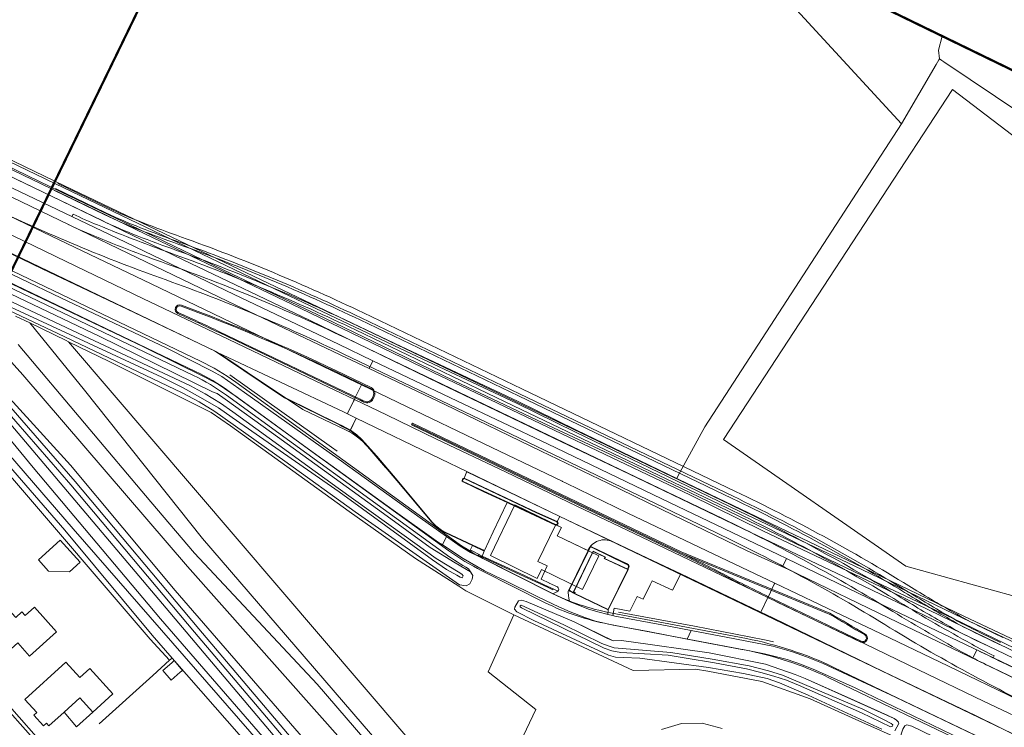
# Model space of a CAD drawing. Header units: metres. Extents: x 1805.4 to 1831.8, y 4163.9 to 4182.5.
# Tile 14 of 26: x 1819.2 to 1821.4, y 4172 to 4173.5. Entities that reach past the tile are written whole.
import ezdxf

# ---------------------------------------------------------------- set-up
doc = ezdxf.new("R2010")
doc.units = ezdxf.units.M
for name, color, linetype, lineweight in [('B-WE-VH-KANTVERHARDING_FIETSPAD-G', 7, 'Continuous', 5), ('B-XX-GR-BEPLANTING_CULTUUR_BOSPLANTSOEN-GV', 253, 'Continuous', 0), ('B-XX-GR-BOUWLAND-GV', 253, 'Continuous', 0), ('B-XX-GR-GRAS-GV', 253, 'Continuous', 0), ('B-XX-GR-HAAG-G', 253, 'GR-HAAG1', 0), ('B-XX-IE-TERREINAFSCHEIDING_KUNSTMATIG_HEKWERK-G', 253, 'IE-TERREINAFSCHEIDING-KUNSTMATIG', 0), ('B-XX-IE-TERREINAFSCHEIDING_KUNSTMATIG_MUUR-GV', 253, 'Continuous', 0), ('B-XX-OG-BEBOUWING-GV', 253, 'Continuous', 0), ('B-XX-OG-BEBOUWING_LUIFEL-GV', 253, 'Continuous', 0), ('B-XX-OG-BEBOUWING_OVERBOUWING-GV', 253, 'Continuous', 0), ('B-XX-OG-BEBOUWING_SCHUUR-GV', 253, 'Continuous', 0), ('B-XX-OG-TERREIN_CULTUURSCHEIDING-GV', 253, 'Continuous', 0), ('B-XX-OG-TERREIN_ERF-GV', 253, 'Continuous', 0), ('B-XX-OG-WATER-GV', 253, 'Continuous', 0), ('B-XX-OG-WATER_SLOOT-GV', 253, 'Continuous', 0), ('B-XX-VH-VERHARDING_ASFALT-GV', 253, 'Continuous', 0), ('B-XX-VH-VERHARDING_BEDRIJFSVLOERPLAAT-GV', 253, 'Continuous', 0), ('B-XX-VH-VERHARDING_BETONSTRAATSTEEN-GV', 253, 'Continuous', 0), ('B-XX-VH-VERHARDING_TEGEL-GV', 253, 'Continuous', 0), ('N-WE-GW-BERM-G', 7, 'Continuous', 5), ('N-WE-GW-WATERGANG_BODEM-G', 7, 'Continuous', 5), ('N-WE-GW-WATERGANG_INSTEEK_RECHTS-G', 7, 'Continuous', 5), ('N-WE-VH-KANTOPSLUITING_ACHTERKANTBAND-G', 7, 'Continuous', 5), ('N-WE-VH-KANTVERHARDING_FIETSPAD-G', 7, 'Continuous', 5), ('N-WE-VH-KANTVERHARDING_GOW-G', 7, 'Continuous', 5), ('X-XX-AL-TEKENBLAD-S', 7, 'Continuous', 25)]:
    doc.layers.add(name, color=color, linetype=linetype, lineweight=lineweight)
doc.linetypes.add('GR-HAAG1', pattern='A,6,[176,NLCS.SHX,S=0.125,R=0,X=0,Y=0],-2', length=8)
doc.linetypes.add('IE-TERREINAFSCHEIDING-KUNSTMATIG', pattern='A,4,[82,NLCS.SHX,S=0.75,R=90,X=0,Y=0],4,-2', length=10)

msp = doc.modelspace()

# ---------------------------------------------------------------- linework, layer by layer
at = {"layer": 'B-WE-VH-KANTVERHARDING_FIETSPAD-G', "flags": 128}
msp.add_lwpolyline([(1821.3575, 4172.099, -0.004497), (1821.2932, 4172.1305), (1821.2846, 4172.1125, 0.000847), (1821.2967, 4172.1064), (1821.3621, 4172.075), (1821.5039, 4172.0072), (1821.5802, 4171.9707), (1821.6051, 4171.9588), (1821.7036, 4171.9117), (1821.7716, 4171.879), (1821.78, 4171.8964)], format="xyb", close=True, dxfattribs=at)
at = {"layer": 'B-XX-GR-BEPLANTING_CULTUUR_BOSPLANTSOEN-GV', "flags": 128}
for points in [[(1821.3914, 4173.2992), (1821.2214, 4173.4133), (1821.2173, 4173.416), (1821.212, 4173.4196), (1821.2109, 4173.4177), (1821.205, 4173.4075), (1821.1295, 4173.278), (1820.7005, 4172.6172), (1820.6423, 4172.5108), (1820.6391, 4172.5043), (1820.6437, 4172.5021), (1820.7787, 4172.4371), (1821.0449, 4172.3102), (1821.2651, 4172.2041), (1821.4827, 4172.1015)], [(1821.611, 4172.182), (1821.139, 4172.3133), (1820.7408, 4172.5892), (1821.2406, 4173.3528), (1821.5316, 4173.1312)]]:
    msp.add_lwpolyline(points, dxfattribs=at)
at = {"layer": 'B-XX-GR-BOUWLAND-GV', "flags": 128}
msp.add_lwpolyline([(1818.5467, 4173.5084), (1818.5592, 4173.4984), (1818.8048, 4173.3783), (1819.0634, 4173.2581), (1819.3039, 4173.1427), (1819.5546, 4173.0225), (1819.7968, 4172.9068), (1820.0379, 4172.7923), (1820.2913, 4172.6732), (1820.42, 4172.6099), (1820.6391, 4172.5043), (1820.6423, 4172.5108), (1820.7005, 4172.6172), (1821.1295, 4173.278), (1820.7395, 4173.7019)], dxfattribs=at)
at = {"layer": 'B-XX-GR-GRAS-GV', "flags": 128}
for points in [[(1821.1703, 4173.4925), (1821.187, 4173.4835), (1821.1872, 4173.4843)], [(1821.2181, 4173.4692), (1821.2098, 4173.4386), (1821.212, 4173.4196), (1821.2173, 4173.416), (1821.2214, 4173.4133), (1821.3914, 4173.2992), (1821.4284, 4173.2582), (1821.6705, 4173.0769), (1821.947, 4172.8864), (1822.4744, 4172.5969), (1822.728, 4172.4827), (1822.7944, 4172.4528), (1822.8605, 4172.5914), (1822.8797, 4172.6467), (1822.8799, 4172.6615)], [(1821.5316, 4173.1312), (1821.2406, 4173.3528), (1820.7408, 4172.5892), (1821.139, 4172.3133), (1821.611, 4172.182)]]:
    msp.add_lwpolyline(points, dxfattribs=at)
msp.add_lwpolyline([(1819.9244, 4172.4321), (1819.6657, 4172.6189), (1819.6237, 4172.6484), (1819.4012, 4172.7593), (1819.3123, 4172.8027), (1820.1393, 4171.8368), (1820.2035, 4171.7307), (1820.3318, 4172.0005), (1820.2278, 4172.0822), (1820.2833, 4172.2068), (1820.2445, 4172.2263), (1820.1793, 4172.2591), (1820.1634, 4172.2694), (1820.0691, 4172.3297)], close=True, dxfattribs=at)
at = {"layer": 'B-XX-GR-HAAG-G', "ltscale": 0.2, "flags": 128}
for points in [[(1819.664, 4172.7302), (1819.886, 4172.5726), (1819.8981, 4172.564)], [(1820.5123, 4172.2126), (1820.678, 4172.1822), (1820.7967, 4172.1588), (1820.8343, 4172.1514), (1820.8502, 4172.1483)], [(1819.3793, 4171.9692), (1819.4965, 4172.0749), (1819.5329, 4172.1077)], [(1820.9302, 4172.0238), (1821.0358, 4171.9753), (1821.1373, 4171.9308)]]:
    msp.add_lwpolyline(points, dxfattribs=at)
at = {"layer": 'B-XX-IE-TERREINAFSCHEIDING_KUNSTMATIG_HEKWERK-G', "ltscale": 0.1, "flags": 128}
msp.add_lwpolyline([(1820.9302, 4172.0238), (1820.8246, 4172.0612), (1820.7065, 4172.0838), (1820.6801, 4172.0885), (1820.5442, 4172.0857), (1820.2833, 4172.2068)], dxfattribs=at)
at = {"layer": 'B-XX-IE-TERREINAFSCHEIDING_KUNSTMATIG_MUUR-GV', "flags": 128}
msp.add_lwpolyline([(1820.2148, 4172.3352), (1820.2069, 4172.3389), (1820.2061, 4172.3371), (1820.2964, 4172.2951), (1820.357, 4172.2669), (1820.3685, 4172.2615), (1820.3693, 4172.2633), (1820.3578, 4172.2687), (1820.2972, 4172.2969)], close=True, dxfattribs=at)
at = {"layer": 'B-XX-OG-BEBOUWING-GV', "flags": 128}
for points in [[(1820.533, 4172.3058), (1820.5321, 4172.3062), (1820.4817, 4172.3297), (1820.4834, 4172.3329), (1820.4564, 4172.3457), (1820.4137, 4172.2568), (1820.4168, 4172.2551), (1820.4162, 4172.2541), (1820.4156, 4172.2533), (1820.4897, 4172.2181)], [(1820.4895, 4172.2186), (1820.4164, 4172.2535), (1820.4175, 4172.2552), (1820.4143, 4172.257), (1820.4567, 4172.3451), (1820.4828, 4172.3327), (1820.481, 4172.3294), (1820.5323, 4172.3055)], [(1820.4895, 4172.2186), (1820.5323, 4172.3055), (1820.481, 4172.3294), (1820.4828, 4172.3327), (1820.4567, 4172.3451), (1820.4143, 4172.257), (1820.4175, 4172.2552), (1820.4164, 4172.2535)], [(1819.2861, 4172.17), (1819.2378, 4172.2234), (1819.2179, 4172.2054), (1819.2106, 4172.2136), (1819.1971, 4172.2014), (1819.1722, 4172.2288), (1819.0946, 4172.1582), (1819.1081, 4172.1434), (1819.1008, 4172.1355), (1819.1272, 4172.1068), (1819.1351, 4172.1134), (1819.1489, 4172.0982), (1819.2015, 4172.1458), (1819.2274, 4172.1169)], [(1819.3369, 4172.0256), (1819.365, 4171.9946), (1819.4087, 4172.0342), (1819.3585, 4172.0896), (1819.337, 4172.0701), (1819.3066, 4172.1034), (1819.2172, 4172.0225), (1819.2431, 4171.9939), (1819.2367, 4171.9881), (1819.2577, 4171.9647), (1819.2641, 4171.9705), (1819.2695, 4171.9647), (1819.3025, 4171.9945)]]:
    msp.add_lwpolyline(points, close=True, dxfattribs=at)
msp.add_lwpolyline([(1820.738, 4171.9589), (1820.6944, 4171.9705), (1820.6493, 4171.9701), (1820.6057, 4171.957)], dxfattribs=at)
at = {"layer": 'B-XX-OG-BEBOUWING_LUIFEL-GV', "flags": 128}
msp.add_lwpolyline([(1820.4331, 4172.2621), (1820.4691, 4172.3359), (1820.3784, 4172.3794), (1820.3876, 4172.3972), (1820.2858, 4172.447), (1820.2327, 4172.3361), (1820.3347, 4172.2862), (1820.3437, 4172.3055)], close=True, dxfattribs=at)
at = {"layer": 'B-XX-OG-BEBOUWING_OVERBOUWING-GV', "flags": 128}
msp.add_lwpolyline([(1819.365, 4171.9946), (1819.3369, 4172.0256), (1819.3025, 4171.9945), (1819.33, 4171.9628)], close=True, dxfattribs=at)
at = {"layer": 'B-XX-OG-BEBOUWING_SCHUUR-GV', "flags": 128}
for points in [[(1819.2938, 4172.3698), (1819.2468, 4172.3265), (1819.2685, 4172.3021), (1819.3148, 4172.3007), (1819.3376, 4172.322)], [(1819.5427, 4172.1069), (1819.5376, 4172.1025), (1819.5179, 4172.0854), (1819.5363, 4172.0643), (1819.5562, 4172.0816), (1819.561, 4172.0858)]]:
    msp.add_lwpolyline(points, close=True, dxfattribs=at)
at = {"layer": 'B-XX-OG-TERREIN_CULTUURSCHEIDING-GV', "flags": 128}
for points in [[(1820.7395, 4173.7019), (1821.1295, 4173.278), (1821.205, 4173.4075), (1821.2109, 4173.4177), (1821.212, 4173.4196), (1821.2098, 4173.4386), (1821.2181, 4173.4692)], [(1821.1872, 4173.4843), (1821.187, 4173.4835), (1821.1703, 4173.4925)], [(1819.2026, 4172.7969), (1819.4919, 4172.4533), (1819.5874, 4172.3412), (1819.8547, 4172.0556), (1820.0852, 4171.7878), (1820.1372, 4171.7273), (1820.1409, 4171.7116), (1820.1453, 4171.6982), (1820.1747, 4171.6866), (1820.1731, 4171.7054), (1820.1587, 4171.7305), (1820.1157, 4171.7804), (1819.6043, 4172.3736), (1819.3474, 4172.697), (1819.2278, 4172.8435), (1819.1967, 4172.8585)], [(1820.1393, 4171.8368), (1819.3123, 4172.8027), (1819.3071, 4172.8052), (1819.2278, 4172.8435), (1819.3474, 4172.697), (1819.6043, 4172.3736), (1820.1157, 4171.7804)], [(1819.0843, 4172.7762), (1819.3268, 4172.4979), (1819.5964, 4172.1767), (1819.9388, 4171.7722), (1820.0101, 4171.6812), (1820.0779, 4171.608), (1820.0821, 4171.5996), (1820.0945, 4171.5796), (1820.0974, 4171.5582), (1820.0987, 4171.5296), (1820.1029, 4171.47), (1820.1096, 4171.4626), (1820.1179, 4171.4819), (1820.1158, 4171.5267), (1820.1085, 4171.5835), (1820.0902, 4171.6155), (1820.0427, 4171.6658), (1819.9151, 4171.8289), (1819.8775, 4171.877), (1819.5453, 4172.2603), (1819.3165, 4172.5337), (1819.0656, 4172.8083)], [(1819.0656, 4172.8083), (1819.3165, 4172.5337), (1819.5453, 4172.2603), (1819.8775, 4171.877), (1819.9151, 4171.8289), (1820.0427, 4171.6658), (1820.0709, 4171.6422), (1820.105, 4171.6233), (1820.1233, 4171.691), (1820.1131, 4171.7009), (1820.0234, 4171.8027), (1819.9174, 4171.9231), (1819.5722, 4172.312), (1819.2125, 4172.7302), (1819.1745, 4172.7723)], [(1819.1745, 4172.7723), (1819.2125, 4172.7302), (1819.5722, 4172.312), (1819.9174, 4171.9231), (1820.0234, 4171.8027), (1820.1131, 4171.7009), (1820.1233, 4171.691), (1820.1372, 4171.6891), (1820.1453, 4171.6982), (1820.1409, 4171.7116), (1820.1372, 4171.7273), (1820.0852, 4171.7878), (1819.8547, 4172.0556), (1819.5874, 4172.3412), (1819.4919, 4172.4533), (1819.2026, 4172.7969)], [(1819.0765, 4172.7668), (1819.3177, 4172.4901), (1819.5873, 4172.169), (1819.9295, 4171.7647), (1820.0009, 4171.6734), (1820.0679, 4171.6011), (1820.0716, 4171.5937), (1820.083, 4171.5754), (1820.0854, 4171.5571), (1820.0867, 4171.5289), (1820.0899, 4171.4844), (1820.0964, 4171.4772), (1820.1029, 4171.47), (1820.0987, 4171.5296), (1820.0974, 4171.5582), (1820.0945, 4171.5796), (1820.0821, 4171.5996), (1820.0779, 4171.608), (1820.0101, 4171.6812), (1819.9388, 4171.7722), (1819.5964, 4172.1767), (1819.3268, 4172.4979), (1819.0843, 4172.7762)], [(1819.9295, 4171.7647), (1819.5873, 4172.169), (1819.3177, 4172.4901), (1819.0765, 4172.7668)], [(1819.1769, 4172.5193), (1819.4901, 4172.154), (1819.5329, 4172.1077), (1819.5385, 4172.1124), (1819.4945, 4172.1626), (1819.3045, 4172.3918), (1819.0293, 4172.708)], [(1819.1419, 4172.6739), (1819.5251, 4172.2213), (1819.8416, 4171.8467)]]:
    msp.add_lwpolyline(points, dxfattribs=at)
msp.add_lwpolyline([(1819.1678, 4172.0257), (1819.161, 4172.0197), (1819.2351, 4171.9371), (1819.2415, 4171.9415)], close=True, dxfattribs=at)
at = {"layer": 'B-XX-OG-TERREIN_ERF-GV', "flags": 128}
for points in [[(1819.894, 4171.5324), (1819.9598, 4171.5935), (1819.9935, 4171.5572), (1820.0103, 4171.5724), (1820.0133, 4171.5691), (1820.0171, 4171.5721), (1820.0132, 4171.577), (1819.878, 4171.7261), (1819.7518, 4171.8685), (1819.5385, 4172.1124), (1819.5329, 4172.1077), (1819.4901, 4172.154), (1819.1769, 4172.5193)], [(1821.1373, 4171.9308), (1821.0358, 4171.9753), (1820.9302, 4172.0238), (1820.8246, 4172.0612), (1820.7065, 4172.0838), (1820.6801, 4172.0885), (1820.5442, 4172.0857), (1820.2833, 4172.2068), (1820.2278, 4172.0822), (1820.3318, 4172.0005), (1820.2035, 4171.7307)], [(1819.1678, 4172.0257), (1819.2415, 4171.9415), (1819.2864, 4171.8942), (1819.2834, 4171.888), (1819.2861, 4171.8851), (1819.3052, 4171.8999), (1819.3616, 4171.8352), (1819.3221, 4171.8453), (1819.3789, 4171.7827)], [(1820.6057, 4171.957), (1820.6493, 4171.9701), (1820.6944, 4171.9705), (1820.738, 4171.9589)]]:
    msp.add_lwpolyline(points, dxfattribs=at)
for points in [[(1819.2861, 4172.17), (1819.2274, 4172.1169), (1819.2015, 4172.1458), (1819.1489, 4172.0982), (1819.1351, 4172.1134), (1819.1272, 4172.1068), (1819.1008, 4172.1355), (1819.1081, 4172.1434), (1819.0946, 4172.1582), (1819.1722, 4172.2288), (1819.1971, 4172.2014), (1819.2106, 4172.2136), (1819.2179, 4172.2054), (1819.2378, 4172.2234)], [(1819.3369, 4172.0256), (1819.3025, 4171.9945), (1819.2695, 4171.9647), (1819.2641, 4171.9705), (1819.2577, 4171.9647), (1819.2367, 4171.9881), (1819.2431, 4171.9939), (1819.2172, 4172.0225), (1819.3066, 4172.1034), (1819.337, 4172.0701), (1819.3585, 4172.0896), (1819.4087, 4172.0342), (1819.365, 4171.9946)]]:
    msp.add_lwpolyline(points, close=True, dxfattribs=at)
at = {"layer": 'B-XX-OG-WATER-GV', "flags": 128}
msp.add_lwpolyline([(1819.235, 4172.5284), (1819.0526, 4172.749), (1819.0461, 4172.7519), (1819.042, 4172.7534), (1819.0342, 4172.7516), (1819.0306, 4172.7489), (1819.0291, 4172.7477), (1819.0265, 4172.7426), (1819.0255, 4172.7379), (1819.3226, 4172.3947), (1819.7569, 4171.8956), (1819.7873, 4171.8599), (1820.0356, 4171.5681), (1820.0381, 4171.5652), (1820.0422, 4171.5624), (1820.0449, 4171.5633), (1820.049, 4171.569), (1820.0491, 4171.5726), (1820.0413, 4171.581), (1820.0073, 4171.6243), (1819.8111, 4171.8541), (1819.513, 4172.1982)], close=True, dxfattribs=at)
at = {"layer": 'B-XX-OG-WATER_SLOOT-GV', "flags": 128}
for points in [[(1818.3044, 4173.5834), (1818.5549, 4173.4649), (1818.7994, 4173.3483), (1818.8659, 4173.3165), (1819.0331, 4173.2366), (1819.2753, 4173.1201), (1819.5626, 4172.9814), (1819.8396, 4172.8489), (1820.1211, 4172.712), (1820.3874, 4172.5845), (1820.5348, 4172.5141), (1820.8005, 4172.3868), (1821.0453, 4172.2698), (1821.3172, 4172.1391), (1821.6034, 4172.0015)], [(1821.4409, 4172.0952), (1821.1119, 4172.2546), (1820.8264, 4172.3899), (1820.6687, 4172.4677), (1820.6218, 4172.4904), (1820.1075, 4172.7355), (1819.8176, 4172.8761), (1819.4786, 4173.0382), (1819.1923, 4173.1763), (1818.8952, 4173.3175), (1818.6513, 4173.4339), (1818.5596, 4173.4789), (1818.5343, 4173.4924), (1818.5117, 4173.511)], [(1818.5117, 4173.511), (1818.5343, 4173.4924), (1818.5596, 4173.4789), (1818.6513, 4173.4339), (1818.8952, 4173.3175), (1819.1923, 4173.1763), (1819.4786, 4173.0382), (1819.8176, 4172.8761), (1820.1075, 4172.7355), (1820.6218, 4172.4904), (1820.6687, 4172.4677), (1820.8264, 4172.3899), (1821.1119, 4172.2546), (1821.4409, 4172.0952)], [(1821.4805, 4172.097), (1821.263, 4172.1995), (1821.0427, 4172.3057), (1820.7765, 4172.4326), (1820.6415, 4172.4976), (1820.4179, 4172.6054), (1820.2892, 4172.6687), (1820.0358, 4172.7878), (1819.7947, 4172.9023), (1819.5524, 4173.018), (1819.3018, 4173.1382), (1819.0613, 4173.2536), (1818.8026, 4173.3738), (1818.5565, 4173.4941), (1818.543, 4173.5049), (1818.5358, 4173.5147)], [(1818.5249, 4173.5062), (1818.5371, 4173.4963), (1818.5613, 4173.4832), (1818.7847, 4173.3747), (1818.9362, 4173.3018), (1819.0969, 4173.2259), (1819.2967, 4173.1289), (1819.4988, 4173.0319), (1819.6694, 4172.9501), (1819.87, 4172.8544), (1820.0237, 4172.7804), (1820.1533, 4172.7175), (1820.3469, 4172.6258), (1820.5036, 4172.552), (1820.6692, 4172.4731), (1820.8785, 4172.372), (1821.0617, 4172.2842), (1821.2418, 4172.1989), (1821.4224, 4172.1114)], [(1821.4224, 4172.1114), (1821.2418, 4172.1989), (1821.0617, 4172.2842), (1820.8785, 4172.372), (1820.6692, 4172.4731), (1820.5036, 4172.552), (1820.3469, 4172.6258), (1820.1533, 4172.7175), (1820.0237, 4172.7804), (1819.87, 4172.8544), (1819.6694, 4172.9501), (1819.4988, 4173.0319), (1819.2967, 4173.1289), (1819.0969, 4173.2259), (1818.9362, 4173.3018), (1818.7847, 4173.3747), (1818.5613, 4173.4832), (1818.5371, 4173.4963), (1818.5249, 4173.5062)], [(1818.9135, 4173.019), (1819.3337, 4172.8211), (1819.5783, 4172.7065), (1819.6101, 4172.6892), (1819.6439, 4172.6689), (1819.6706, 4172.6498), (1819.9002, 4172.4834), (1820.0441, 4172.3801), (1820.1139, 4172.33), (1820.1656, 4172.2986), (1820.1709, 4172.2951), (1820.1734, 4172.2921), (1820.1708, 4172.2878), (1820.1667, 4172.2891), (1820.159, 4172.2933), (1820.1368, 4172.3056), (1820.1063, 4172.3266), (1819.9023, 4172.4754), (1819.669, 4172.6375), (1819.6396, 4172.6584), (1819.6, 4172.6808), (1819.5621, 4172.7019), (1819.5161, 4172.7253), (1818.8662, 4173.0264)], [(1818.8662, 4173.0264), (1819.5161, 4172.7253), (1819.5621, 4172.7019), (1819.6, 4172.6808), (1819.6396, 4172.6584), (1819.669, 4172.6375), (1819.9023, 4172.4754), (1820.1063, 4172.3266), (1820.1368, 4172.3056), (1820.159, 4172.2933), (1820.1667, 4172.2891), (1820.1708, 4172.2878), (1820.1734, 4172.2921), (1820.1709, 4172.2951), (1820.1656, 4172.2986), (1820.1139, 4172.33), (1820.0441, 4172.3801), (1819.9002, 4172.4834), (1819.6706, 4172.6498), (1819.6439, 4172.6689), (1819.6101, 4172.6892), (1819.5783, 4172.7065), (1819.3337, 4172.8211), (1818.9135, 4173.019)], [(1819.1831, 4172.8704), (1819.2893, 4172.8208), (1819.5602, 4172.6908), (1819.5973, 4172.6715), (1819.6316, 4172.6507), (1819.7845, 4172.5419), (1819.9373, 4172.4315), (1820.1653, 4172.272), (1820.18, 4172.2698), (1820.1878, 4172.2746), (1820.1931, 4172.2847), (1820.1945, 4172.2928), (1820.1892, 4172.3007), (1820.1554, 4172.3202), (1820.1012, 4172.3537), (1819.9997, 4172.4276), (1819.7548, 4172.6047), (1819.6539, 4172.677), (1819.6366, 4172.6895), (1819.6262, 4172.6932), (1819.3806, 4172.8139), (1819.1208, 4172.9375)], [(1819.0293, 4172.708), (1819.3045, 4172.3918), (1819.4945, 4172.1626), (1819.5385, 4172.1124), (1819.7518, 4171.8685), (1819.878, 4171.7261), (1820.0132, 4171.577), (1820.0171, 4171.5721), (1820.0312, 4171.5546), (1820.0352, 4171.553), (1820.0432, 4171.5519), (1820.0472, 4171.5523), (1820.0555, 4171.5575), (1820.0606, 4171.5645), (1820.0629, 4171.5684), (1820.0634, 4171.5762), (1820.0564, 4171.5914), (1819.8416, 4171.8467), (1819.5251, 4172.2213), (1819.1419, 4172.6739)], [(1821.1144, 4171.9541), (1821.1193, 4171.9618), (1821.1235, 4171.9695), (1821.1227, 4171.9727), (1821.1182, 4171.9772), (1821.1135, 4171.9807), (1821.0991, 4171.9875), (1821.0249, 4172.0206), (1820.9194, 4172.068), (1820.897, 4172.0768), (1820.8326, 4172.0994), (1820.7099, 4172.1241), (1820.5347, 4172.1488), (1820.5179, 4172.1508), (1820.5002, 4172.1498), (1820.4867, 4172.1562), (1820.415, 4172.1917), (1820.3106, 4172.2363), (1820.3, 4172.2392), (1820.2937, 4172.2375), (1820.2855, 4172.2236), (1820.2852, 4172.2193), (1820.2903, 4172.2136), (1820.3276, 4172.1942), (1820.4899, 4172.1186), (1820.5053, 4172.1147), (1820.5231, 4172.1137), (1820.5584, 4172.1125), (1820.7081, 4172.092), (1820.7844, 4172.0789), (1820.8364, 4172.0677), (1820.8634, 4172.0585), (1820.9256, 4172.032), (1821.0866, 4171.9575)], [(1821.3601, 4171.8633), (1821.1515, 4171.9641), (1821.1411, 4171.9666), (1821.1366, 4171.9648), (1821.1323, 4171.9575), (1821.1287, 4171.9464), (1821.1292, 4171.9413), (1821.1426, 4171.9318), (1821.1472, 4171.9295), (1821.2417, 4171.883), (1821.5772, 4171.7281)]]:
    msp.add_lwpolyline(points, dxfattribs=at)
for points in [[(1819.3226, 4172.3947), (1819.0255, 4172.7379), (1819.0265, 4172.7426), (1819.0291, 4172.7477), (1819.0306, 4172.7489), (1819.0342, 4172.7516), (1819.042, 4172.7534), (1819.0461, 4172.7519), (1819.0526, 4172.749), (1819.235, 4172.5284), (1819.513, 4172.1982), (1819.8111, 4171.8541), (1820.0073, 4171.6243), (1820.0413, 4171.581), (1820.0491, 4171.5726), (1820.049, 4171.569), (1820.0449, 4171.5633), (1820.0422, 4171.5624), (1820.0381, 4171.5652), (1820.0356, 4171.5681), (1819.7873, 4171.8599), (1819.7569, 4171.8956)], [(1821.0915, 4171.9778), (1821.107, 4171.9698), (1821.1102, 4171.9666), (1821.1097, 4171.9641), (1821.1052, 4171.9624), (1821.042, 4171.9933), (1820.9048, 4172.0535), (1820.8784, 4172.0641), (1820.851, 4172.0734), (1820.8226, 4172.081), (1820.7914, 4172.0889), (1820.7211, 4172.1019), (1820.6596, 4172.1122), (1820.6206, 4172.1187), (1820.5167, 4172.1245), (1820.4977, 4172.1281), (1820.4809, 4172.1342), (1820.3001, 4172.2225), (1820.2976, 4172.2242), (1820.2972, 4172.2266), (1820.2993, 4172.2283), (1820.3929, 4172.1849), (1820.4755, 4172.1445), (1820.4896, 4172.1394), (1820.5024, 4172.1348), (1820.6262, 4172.1249), (1820.7164, 4172.1102), (1820.797, 4172.0953), (1820.8388, 4172.085), (1820.8693, 4172.0752), (1820.9362, 4172.0469), (1821.0448, 4172.001)], [(1821.0915, 4171.9778), (1821.0448, 4172.001), (1820.9362, 4172.0469), (1820.8693, 4172.0752), (1820.8388, 4172.085), (1820.797, 4172.0953), (1820.7164, 4172.1102), (1820.6262, 4172.1249), (1820.5024, 4172.1348), (1820.4896, 4172.1394), (1820.4755, 4172.1445), (1820.3929, 4172.1849), (1820.2993, 4172.2283), (1820.2972, 4172.2266), (1820.2976, 4172.2242), (1820.3001, 4172.2225), (1820.4809, 4172.1342), (1820.4977, 4172.1281), (1820.5167, 4172.1245), (1820.6206, 4172.1187), (1820.6596, 4172.1122), (1820.7211, 4172.1019), (1820.7914, 4172.0889), (1820.8226, 4172.081), (1820.851, 4172.0734), (1820.8784, 4172.0641), (1820.9048, 4172.0535), (1821.042, 4171.9933), (1821.1052, 4171.9624), (1821.1097, 4171.9641), (1821.1102, 4171.9666), (1821.107, 4171.9698)]]:
    msp.add_lwpolyline(points, close=True, dxfattribs=at)
at = {"layer": 'B-XX-VH-VERHARDING_ASFALT-GV', "flags": 128}
for points in [[(1819.0742, 4173.1928), (1819.0663, 4173.1762), (1819.2086, 4173.1084), (1819.4222, 4173.0049), (1819.6593, 4172.8914), (1819.905, 4172.7743), (1819.9682, 4172.7441), (1819.9764, 4172.7612), (1819.9013, 4172.7971), (1819.6734, 4172.9058), (1819.4185, 4173.0284), (1819.1902, 4173.1377)], [(1819.0494, 4173.1409), (1819.0478, 4173.1375), (1819.0355, 4173.1117), (1819.0341, 4173.1089), (1819.122, 4173.0671), (1819.3072, 4172.9774), (1819.4743, 4172.8971), (1819.6617, 4172.8073), (1819.85, 4172.7173), (1819.9358, 4172.6764), (1819.9371, 4172.6792), (1819.9497, 4172.7054), (1819.9512, 4172.7085), (1819.9392, 4172.7142), (1819.6875, 4172.8352), (1819.4927, 4172.9288), (1819.2749, 4173.0327)], [(1819.0341, 4173.1089), (1819.0326, 4173.1057), (1819.02, 4173.0793), (1819.0183, 4173.0758), (1819.0751, 4173.0484), (1819.2549, 4172.9616), (1819.4557, 4172.8661), (1819.6304, 4172.7828), (1819.6361, 4172.7801), (1819.9133, 4172.6488), (1819.9208, 4172.6452), (1819.9218, 4172.6472), (1819.9342, 4172.6732), (1819.9358, 4172.6764), (1819.85, 4172.7173), (1819.6617, 4172.8073), (1819.4743, 4172.8971), (1819.3072, 4172.9774), (1819.122, 4173.0671)], [(1819.001, 4173.0395), (1818.9931, 4173.0229), (1819.2092, 4172.9186), (1819.4759, 4172.7912), (1819.6093, 4172.725), (1819.6384, 4172.7098), (1819.6802, 4172.6814), (1819.8599, 4172.551), (1819.8716, 4172.5425), (1820.0202, 4172.435), (1820.1194, 4172.3649), (1820.1277, 4172.3595), (1820.1365, 4172.3779), (1820.0791, 4172.4186), (1819.9079, 4172.5418), (1819.8806, 4172.5612), (1819.6964, 4172.6921), (1819.6466, 4172.727), (1819.6259, 4172.7384), (1819.5266, 4172.7884), (1819.2959, 4172.8986), (1819.031, 4173.025)], [(1819.9764, 4172.7612), (1819.9682, 4172.7441), (1820.1328, 4172.6654), (1820.3431, 4172.5642), (1820.4886, 4172.4944), (1820.6318, 4172.4245), (1820.7909, 4172.3472), (1820.8698, 4172.3115), (1820.8785, 4172.3297), (1820.86, 4172.3386), (1820.6249, 4172.4512), (1820.3572, 4172.5797), (1820.1607, 4172.6732)], [(1820.3901, 4172.4977), (1820.3894, 4172.4981), (1820.2356, 4172.5719), (1820.0299, 4172.6707), (1819.9512, 4172.7085), (1819.9497, 4172.7054), (1819.9371, 4172.6792), (1819.9358, 4172.6764), (1820.0059, 4172.6429), (1820.1152, 4172.5903), (1820.2655, 4172.5187), (1820.4207, 4172.4442), (1820.5628, 4172.3762), (1820.7358, 4172.2934), (1820.8377, 4172.2445), (1820.839, 4172.2472), (1820.8516, 4172.2735), (1820.8527, 4172.2759), (1820.7658, 4172.3172), (1820.5325, 4172.4286), (1820.3978, 4172.494), (1820.396, 4172.4949)], [(1819.9358, 4172.6764), (1819.9342, 4172.6732), (1819.9218, 4172.6472), (1819.9208, 4172.6452), (1819.9398, 4172.636), (1820.1238, 4172.5469), (1820.181, 4172.5195), (1820.3838, 4172.4216), (1820.5737, 4172.3311), (1820.6476, 4172.2962), (1820.8224, 4172.2126), (1820.8238, 4172.2155), (1820.8363, 4172.2416), (1820.8377, 4172.2445), (1820.7358, 4172.2934), (1820.5628, 4172.3762), (1820.4207, 4172.4442), (1820.2655, 4172.5187), (1820.1152, 4172.5903), (1820.0059, 4172.6429)], [(1820.4996, 4172.2053), (1820.4889, 4172.2079), (1820.4865, 4172.2084), (1820.4698, 4172.2126), (1820.4465, 4172.2196), (1820.4053, 4172.2358), (1820.3687, 4172.253), (1820.2046, 4172.3356), (1820.1893, 4172.3432), (1820.1664, 4172.3566), (1820.1365, 4172.3779), (1820.1277, 4172.3595), (1820.1733, 4172.3297), (1820.2194, 4172.3032), (1820.2603, 4172.2834), (1820.2611, 4172.2831), (1820.3374, 4172.2456), (1820.3819, 4172.224), (1820.4062, 4172.2133), (1820.4387, 4172.201), (1820.4618, 4172.1931), (1820.5003, 4172.1847), (1820.5728, 4172.1709), (1820.6614, 4172.1541), (1820.6703, 4172.1728), (1820.6068, 4172.1849), (1820.5041, 4172.2042)], [(1820.2061, 4172.3371), (1820.2046, 4172.3356), (1820.3687, 4172.253), (1820.3773, 4172.257), (1820.3797, 4172.2586), (1820.3693, 4172.2633), (1820.3685, 4172.2615), (1820.357, 4172.2669), (1820.2964, 4172.2951)], [(1820.8785, 4172.3297), (1820.8698, 4172.3115), (1820.8813, 4172.3062), (1821.1218, 4172.1903), (1821.3621, 4172.075), (1821.5039, 4172.0072), (1821.5802, 4171.9707), (1821.6051, 4171.9588), (1821.7036, 4171.9117), (1821.7716, 4171.879), (1821.7805, 4171.8974), (1821.6208, 4171.974), (1821.3483, 4172.1042), (1821.0784, 4172.2332)], [(1820.8527, 4172.2759), (1820.8516, 4172.2735), (1820.839, 4172.2472), (1820.8377, 4172.2445), (1820.9445, 4172.1933), (1821.0265, 4172.1542), (1821.1662, 4172.0871), (1821.3084, 4172.0185), (1821.4308, 4171.9602), (1821.5134, 4171.9203), (1821.5104, 4171.9265), (1821.5879, 4171.8908), (1821.7007, 4171.8403), (1821.7436, 4171.8208), (1821.7561, 4171.8467), (1821.7576, 4171.8499), (1821.6116, 4171.9161), (1821.5896, 4171.9263), (1821.4879, 4171.9735), (1821.382, 4172.0225), (1821.2316, 4172.095), (1821.0669, 4172.174), (1820.999, 4172.2064)], [(1820.8377, 4172.2445), (1820.8363, 4172.2416), (1820.8238, 4172.2155), (1820.8224, 4172.2126), (1820.8483, 4172.2002), (1821.0904, 4172.0828), (1821.2894, 4171.9877), (1821.4558, 4171.9059), (1821.5246, 4171.8722), (1821.6261, 4171.821), (1821.6697, 4171.7991), (1821.7206, 4171.7731), (1821.7222, 4171.7766), (1821.735, 4171.803), (1821.5989, 4171.8721), (1821.517, 4171.9126), (1821.5134, 4171.9203), (1821.4308, 4171.9602), (1821.3084, 4172.0185), (1821.1662, 4172.0871), (1821.0265, 4172.1542), (1820.9445, 4172.1933)]]:
    msp.add_lwpolyline(points, close=True, dxfattribs=at)
msp.add_lwpolyline([(1821.3715, 4171.9051), (1821.1161, 4172.0274), (1820.9587, 4172.1008), (1820.9222, 4172.1151), (1820.8918, 4172.1259), (1820.8794, 4172.1295), (1820.8485, 4172.1385), (1820.7922, 4172.1494), (1820.7655, 4172.1546), (1820.6703, 4172.1728), (1820.6614, 4172.1541), (1820.7813, 4172.1314), (1820.7833, 4172.1309), (1820.8301, 4172.1218), (1820.8795, 4172.1091), (1820.9113, 4172.0985), (1820.9415, 4172.0863), (1821.0279, 4172.048), (1821.2604, 4171.9354), (1821.5344, 4171.8043)], dxfattribs=at)
at = {"layer": 'B-XX-VH-VERHARDING_BEDRIJFSVLOERPLAAT-GV', "flags": 128}
for points in [[(1819.6361, 4172.7801), (1819.6304, 4172.7828), (1819.6592, 4172.7637), (1819.7678, 4172.6907), (1819.7837, 4172.6803), (1819.9032, 4172.6213), (1819.9081, 4172.6187), (1819.9266, 4172.6091), (1819.9272, 4172.61), (1819.9086, 4172.6196), (1819.9037, 4172.6222), (1819.7842, 4172.6811), (1819.7684, 4172.6915), (1819.6597, 4172.7645)], [(1819.9272, 4172.61), (1819.9266, 4172.6091), (1819.9403, 4172.5989), (1819.951, 4172.5897), (1819.9822, 4172.5542), (1820.0283, 4172.4998), (1820.1045, 4172.4091), (1820.1128, 4172.4002), (1820.1251, 4172.3907), (1820.1347, 4172.3854), (1820.1937, 4172.3581), (1820.1937, 4172.3581), (1820.2192, 4172.3461), (1820.2196, 4172.347), (1820.1942, 4172.359), (1820.1353, 4172.3865), (1820.1258, 4172.3916), (1820.1136, 4172.4008), (1820.1058, 4172.4091), (1820.0291, 4172.5007), (1819.9845, 4172.5529), (1819.9517, 4172.5904), (1819.9409, 4172.5997)], [(1820.1753, 4172.5053), (1820.1731, 4172.5046), (1820.1716, 4172.5023), (1820.1709, 4172.5004), (1820.1711, 4172.4984), (1820.1728, 4172.4969), (1820.218, 4172.4754), (1820.2691, 4172.4519), (1820.2731, 4172.4501), (1820.3742, 4172.4026), (1820.3765, 4172.4026), (1820.3785, 4172.4036), (1820.3795, 4172.4047), (1820.38, 4172.4062), (1820.3797, 4172.4082), (1820.378, 4172.4102), (1820.3336, 4172.4304)], [(1820.1752, 4172.5042), (1820.3331, 4172.4295), (1820.3773, 4172.4094), (1820.3787, 4172.4077), (1820.3789, 4172.4063), (1820.3786, 4172.4052), (1820.3779, 4172.4044), (1820.3763, 4172.4036), (1820.3744, 4172.4036), (1820.2735, 4172.451), (1820.2184, 4172.4763), (1820.1734, 4172.4978), (1820.1721, 4172.4989), (1820.1719, 4172.5003), (1820.1725, 4172.5018), (1820.1737, 4172.5038)], [(1820.4035, 4172.2612), (1820.404, 4172.2597), (1820.406, 4172.2586), (1820.4156, 4172.2533), (1820.4162, 4172.2541), (1820.4065, 4172.2595), (1820.4048, 4172.2604), (1820.4046, 4172.2611), (1820.4079, 4172.2676), (1820.4483, 4172.3497), (1820.4503, 4172.3537), (1820.4513, 4172.3545), (1820.4532, 4172.3544), (1820.5289, 4172.3177), (1820.5321, 4172.3161), (1820.5334, 4172.3142), (1820.534, 4172.3114), (1820.5324, 4172.3074), (1820.5321, 4172.3062), (1820.533, 4172.3058), (1820.5333, 4172.3071), (1820.535, 4172.3113), (1820.5344, 4172.3146), (1820.5327, 4172.3168), (1820.5294, 4172.3186), (1820.4534, 4172.3554), (1820.451, 4172.3555), (1820.4495, 4172.3544), (1820.4474, 4172.3502), (1820.407, 4172.268)]]:
    msp.add_lwpolyline(points, close=True, dxfattribs=at)
at = {"layer": 'B-XX-VH-VERHARDING_BETONSTRAATSTEEN-GV', "flags": 128}
for points in [[(1819.6361, 4172.7801), (1819.6597, 4172.7645), (1819.7684, 4172.6915), (1819.7842, 4172.6811), (1819.9037, 4172.6222), (1819.9086, 4172.6196), (1819.9272, 4172.61), (1819.9398, 4172.636), (1819.9208, 4172.6452), (1819.9133, 4172.6488)], [(1820.181, 4172.5195), (1820.1238, 4172.5469), (1819.9398, 4172.636), (1819.9272, 4172.61), (1819.9409, 4172.5997), (1819.9517, 4172.5904), (1819.9845, 4172.5529), (1820.0291, 4172.5007), (1820.1058, 4172.4091), (1820.1136, 4172.4008), (1820.1258, 4172.3916), (1820.1353, 4172.3865), (1820.1942, 4172.359), (1820.2196, 4172.347), (1820.2388, 4172.3879), (1820.2691, 4172.4519), (1820.218, 4172.4754), (1820.1728, 4172.4969), (1820.1711, 4172.4984), (1820.1709, 4172.5004), (1820.1716, 4172.5023), (1820.1731, 4172.5046), (1820.1753, 4172.5053)], [(1820.1752, 4172.5042), (1820.1737, 4172.5038), (1820.1725, 4172.5018), (1820.1719, 4172.5003), (1820.1721, 4172.4989), (1820.1734, 4172.4978), (1820.2184, 4172.4763), (1820.2735, 4172.451), (1820.3744, 4172.4036), (1820.3763, 4172.4036), (1820.3779, 4172.4044), (1820.3786, 4172.4052), (1820.3789, 4172.4063), (1820.3787, 4172.4077), (1820.3773, 4172.4094), (1820.3331, 4172.4295)], [(1820.581, 4172.2723), (1820.5854, 4172.2814), (1820.6296, 4172.2604), (1820.6476, 4172.2962), (1820.5737, 4172.3311), (1820.3838, 4172.4216), (1820.378, 4172.4102), (1820.3797, 4172.4082), (1820.38, 4172.4062), (1820.3795, 4172.4047), (1820.3785, 4172.4036), (1820.3765, 4172.4026), (1820.3742, 4172.4026), (1820.3359, 4172.3235), (1820.3563, 4172.314), (1820.3429, 4172.2849), (1820.3613, 4172.2763), (1820.3609, 4172.2757), (1820.3791, 4172.2677), (1820.3807, 4172.2659), (1820.3816, 4172.2632), (1820.3814, 4172.2609), (1820.3797, 4172.2586), (1820.3773, 4172.257), (1820.3687, 4172.253), (1820.4053, 4172.2358), (1820.4034, 4172.2434), (1820.4028, 4172.2493), (1820.4021, 4172.2558), (1820.4025, 4172.2581), (1820.4035, 4172.2612), (1820.407, 4172.268), (1820.4474, 4172.3502), (1820.4495, 4172.3544), (1820.451, 4172.3555), (1820.4534, 4172.3554), (1820.5294, 4172.3186), (1820.5327, 4172.3168), (1820.5344, 4172.3146), (1820.535, 4172.3113), (1820.5333, 4172.3071), (1820.533, 4172.3058), (1820.4897, 4172.2181), (1820.4889, 4172.2079), (1820.4996, 4172.2053), (1820.5026, 4172.2213), (1820.5363, 4172.215), (1820.553, 4172.247), (1820.5657, 4172.2409)], [(1820.2192, 4172.3461), (1820.1937, 4172.3581), (1820.1937, 4172.3581), (1820.1885, 4172.3483), (1820.1915, 4172.3469), (1820.2069, 4172.3389), (1820.2148, 4172.3352)], [(1820.1915, 4172.3469), (1820.1893, 4172.3432), (1820.2046, 4172.3356), (1820.2061, 4172.3371), (1820.2069, 4172.3389)]]:
    msp.add_lwpolyline(points, close=True, dxfattribs=at)
msp.add_lwpolyline([(1819.3324, 4171.8053), (1819.321, 4171.8181), (1819.3221, 4171.8453), (1819.2861, 4171.8851), (1819.2834, 4171.888), (1819.2806, 4171.8855), (1819.2499, 4171.9207), (1819.2351, 4171.9371), (1819.161, 4172.0197)], dxfattribs=at)
at = {"layer": 'B-XX-VH-VERHARDING_TEGEL-GV', "flags": 128}
for points in [[(1820.3742, 4172.4026), (1820.2731, 4172.4501), (1820.2691, 4172.4519), (1820.2388, 4172.3879), (1820.2196, 4172.347), (1820.2192, 4172.3461), (1820.2148, 4172.3352), (1820.2972, 4172.2969), (1820.3578, 4172.2687), (1820.3693, 4172.2633), (1820.3797, 4172.2586), (1820.3814, 4172.2609), (1820.3816, 4172.2632), (1820.3807, 4172.2659), (1820.3791, 4172.2677), (1820.3609, 4172.2757), (1820.3613, 4172.2763), (1820.3429, 4172.2849), (1820.3563, 4172.314), (1820.3359, 4172.3235)], [(1820.5321, 4172.3062), (1820.5324, 4172.3074), (1820.534, 4172.3114), (1820.5334, 4172.3142), (1820.5321, 4172.3161), (1820.5289, 4172.3177), (1820.4532, 4172.3544), (1820.4513, 4172.3545), (1820.4503, 4172.3537), (1820.4483, 4172.3497), (1820.4079, 4172.2676), (1820.4046, 4172.2611), (1820.4048, 4172.2604), (1820.4065, 4172.2595), (1820.4162, 4172.2541), (1820.4168, 4172.2551), (1820.4137, 4172.2568), (1820.4564, 4172.3457), (1820.4834, 4172.3329), (1820.4817, 4172.3297)]]:
    msp.add_lwpolyline(points, close=True, dxfattribs=at)
at = {"layer": 'N-WE-GW-BERM-G', "flags": 128}
for points in [[(1817.4283, 4173.7496), (1817.5692, 4173.681), (1817.8169, 4173.5562), (1818.1191, 4173.404), (1818.4082, 4173.2593), (1818.5965, 4173.159), (1818.7717, 4173.0712), (1818.7834, 4173.0693), (1818.793, 4173.072), (1818.8304, 4173.0706), (1818.8532, 4173.0637), (1818.8863, 4173.0508), (1819.1208, 4172.9375), (1819.3806, 4172.8139), (1819.6262, 4172.6932), (1819.6366, 4172.6895), (1819.6539, 4172.677), (1819.7548, 4172.6047), (1819.9997, 4172.4276), (1820.1012, 4172.3537), (1820.1554, 4172.3202), (1820.1892, 4172.3007), (1820.1945, 4172.2928)], [(1818.6039, 4173.4416), (1818.7994, 4173.3483), (1819.0331, 4173.2366), (1819.123, 4173.1929), (1819.2753, 4173.1201)], [(1818.5094, 4173.2446), (1818.881, 4173.0664), (1818.9432, 4173.0365), (1819.5848, 4172.7289)], [(1821.1235, 4171.9695), (1821.1227, 4171.9727), (1821.1182, 4171.9772), (1821.1135, 4171.9807), (1820.9194, 4172.068), (1820.897, 4172.0768), (1820.8326, 4172.0994), (1820.7099, 4172.1241), (1820.5347, 4172.1488), (1820.5179, 4172.1508), (1820.5002, 4172.1498), (1820.415, 4172.1917), (1820.3106, 4172.2363), (1820.3, 4172.2392), (1820.2937, 4172.2375)], [(1821.6017, 4171.749), (1821.4656, 4171.8133), (1821.3601, 4171.8633), (1821.1515, 4171.9641), (1821.1411, 4171.9666), (1821.1366, 4171.9648)]]:
    msp.add_lwpolyline(points, dxfattribs=at)
for points in [[(1819.2753, 4173.1201), (1819.3856, 4173.0668, 0.020899), (1819.4623, 4173.0337, 0.005826), (1819.5482, 4173.0018, -0.026031), (1819.9423, 4172.8375), (1820.2876, 4172.6719), (1820.7539, 4172.4483, -0.026026), (1821.1288, 4172.2439, 0.00722), (1821.2264, 4172.1858, 0.018564), (1821.292, 4172.1512), (1821.3172, 4172.1391), (1821.337, 4172.1296)], [(1819.5848, 4172.7289, -0.045046), (1819.6567, 4172.6861), (1819.8032, 4172.5799)], [(1819.8032, 4172.5799), (1820.136, 4172.3387, 0.027338), (1820.1851, 4172.307), (1820.1945, 4172.2928)]]:
    msp.add_lwpolyline(points, format="xyb", dxfattribs=at)
at = {"layer": 'N-WE-GW-WATERGANG_BODEM-G', "flags": 128}
for points in [[(1819.2814, 4173.1327), (1819.3917, 4173.0794, 0.020899), (1819.4673, 4173.0467, 0.005826), (1819.5529, 4173.015, -0.026031), (1819.9484, 4172.8501), (1820.2936, 4172.6846), (1820.76, 4172.4609, -0.026026), (1821.1361, 4172.2558, 0.00722), (1821.2333, 4172.198, 0.018564), (1821.2981, 4172.1638), (1821.3233, 4172.1517), (1821.343, 4172.1422)], [(1819.2836, 4173.1372), (1819.3939, 4173.0839, 0.020899), (1819.4691, 4173.0514, 0.005826), (1819.5546, 4173.0197, -0.026031), (1819.9506, 4172.8546), (1820.2958, 4172.6891), (1820.7622, 4172.4654, -0.026026), (1821.1387, 4172.2601, 0.00722), (1821.2358, 4172.2023, 0.018564), (1821.3002, 4172.1684), (1821.3255, 4172.1562), (1821.3452, 4172.1467)]]:
    msp.add_lwpolyline(points, format="xyb", dxfattribs=at)
at = {"layer": 'N-WE-GW-WATERGANG_INSTEEK_RECHTS-G', "flags": 128}
msp.add_lwpolyline([(1819.2888, 4173.148), (1819.3991, 4173.0947, 0.020899), (1819.4734, 4173.0626, 0.005826), (1819.5586, 4173.031, -0.026031), (1819.9558, 4172.8654), (1820.301, 4172.6999), (1820.7673, 4172.4762, -0.026026), (1821.145, 4172.2703, 0.00722), (1821.2418, 4172.2127, 0.018564), (1821.3054, 4172.1792), (1821.3307, 4172.167), (1821.3504, 4172.1575)], format="xyb", dxfattribs=at)
at = {"layer": 'N-WE-VH-KANTOPSLUITING_ACHTERKANTBAND-G', "flags": 128}
for points in [[(1819.9486, 4172.6773), (1819.6417, 4172.8245, 0.006184), (1819.5518, 4172.8662, -0.967091), (1819.5577, 4172.8805, -0.022918), (1819.8945, 4172.7376), (1819.9711, 4172.7009, -0.414158), (1819.977, 4172.6838), (1819.9746, 4172.6789, -0.414214), (1819.9576, 4172.6729, 0.001086)], [(1820.6475, 4172.3421), (1820.9716, 4172.2086, -0.005625), (1821.0489, 4172.1629, -0.952313), (1821.0416, 4172.1493), (1820.8593, 4172.2367, -0.007396), (1820.7536, 4172.2893, 0.007396), (1820.6475, 4172.3422), (1820.6474, 4172.3422)]]:
    msp.add_lwpolyline(points, format="xyb", close=True, dxfattribs=at)
msp.add_lwpolyline([(1820.0634, 4172.6222), (1820.2263, 4172.5441), (1820.6474, 4172.3422)], dxfattribs=at)
at = {"layer": 'N-WE-VH-KANTVERHARDING_FIETSPAD-G', "flags": 128}
for points in [[(1818.5246, 4173.2761), (1818.8961, 4173.098), (1818.9584, 4173.0681), (1819.6, 4172.7604)], [(1818.5138, 4173.2536), (1818.8853, 4173.0754), (1818.9476, 4173.0456), (1819.5892, 4172.7379)], [(1821.3204, 4172.095), (1821.5481, 4171.9852)]]:
    msp.add_lwpolyline(points, dxfattribs=at)
for points in [[(1819.3199, 4173.0756), (1819.3225, 4173.0809, 0.014638), (1819.3757, 4173.0573, 0.011491), (1819.5448, 4172.9924, -0.026031), (1819.938, 4172.8285), (1820.2832, 4172.6629), (1820.7496, 4172.4393, -0.026026), (1821.1236, 4172.2354, 0.011662), (1821.2824, 4172.1428, 0.013821), (1821.3312, 4172.1175), (1821.3289, 4172.1128)], [(1819.3117, 4173.0584), (1819.3117, 4173.0584, 0.014638), (1819.3662, 4173.0341, 0.011491), (1819.5364, 4172.9689, -0.026031), (1819.9272, 4172.8059), (1820.2724, 4172.6404), (1820.7388, 4172.4167, -0.026026), (1821.1105, 4172.2141, 0.011662), (1821.2703, 4172.1209, 0.013821), (1821.3204, 4172.095)], [(1819.6, 4172.7604, -0.045046), (1819.6772, 4172.7144), (1819.8237, 4172.6082)], [(1819.5892, 4172.7379, -0.045046), (1819.6626, 4172.6942), (1819.809, 4172.588)], [(1819.809, 4172.588), (1820.1419, 4172.3468, 0.040301), (1820.2141, 4172.3028), (1820.3521, 4172.2334, 0.069743), (1820.4901, 4172.1866), (1820.7864, 4172.1304)], [(1819.8237, 4172.6082), (1820.1565, 4172.367, 0.040301), (1820.2253, 4172.3252), (1820.3633, 4172.2557, 0.069743), (1820.4948, 4172.2112), (1820.7911, 4172.1549)], [(1820.7911, 4172.1549, -0.064984), (1820.9817, 4172.0923), (1821.6196, 4171.7864)], [(1820.7864, 4172.1304, -0.064984), (1820.9709, 4172.0698), (1821.6088, 4171.7639)]]:
    msp.add_lwpolyline(points, format="xyb", dxfattribs=at)
at = {"layer": 'N-WE-VH-KANTVERHARDING_GOW-G', "flags": 128}
for points in [[(1818.5391, 4173.3063), (1818.9106, 4173.1282), (1818.9729, 4173.0983), (1819.635, 4172.7808)], [(1819.9567, 4172.6709), (1819.9566, 4172.6709)], [(1819.9252, 4172.6058), (1819.9398, 4172.636), (1820.1238, 4172.5469), (1820.181, 4172.5195), (1820.1808, 4172.5191), (1820.7645, 4172.2392)], [(1820.7644, 4172.2392), (1821.6363, 4171.8211)]]:
    msp.add_lwpolyline(points, dxfattribs=at)
for points in [[(1818.8516, 4173.2363), (1819.141, 4173.0975, 0.026031), (1819.5252, 4172.9373, -0.026031), (1819.9127, 4172.7757), (1820.2579, 4172.6102), (1820.7243, 4172.3865, -0.026026), (1821.0929, 4172.1856, 0.026031), (1821.4583, 4171.9863), (1821.6675, 4171.886)], [(1819.635, 4172.7808), (1819.8232, 4172.6551), (1819.9168, 4172.6102, -0.102881), (1819.9653, 4172.5731), (1820.0039, 4172.5285)]]:
    msp.add_lwpolyline(points, format="xyb", dxfattribs=at)
for points in [[(1819.9476, 4172.6752), (1819.6407, 4172.8224, 0.006184), (1819.5509, 4172.8641, -0.967091), (1819.5584, 4172.8826, -0.022918), (1819.8954, 4172.7396), (1819.9721, 4172.7029, -0.414212), (1819.9791, 4172.6829), (1819.9767, 4172.6779, -0.414214), (1819.9566, 4172.6709, 0.001087)], [(1820.0603, 4172.6212), (1820.0623, 4172.6252), (1820.2272, 4172.5462), (1820.6484, 4172.3442), (1820.9726, 4172.2106, -0.005634), (1821.0501, 4172.1648, -0.952313), (1821.0406, 4172.1473), (1820.8583, 4172.2347, -0.007396), (1820.7525, 4172.2873, 0.007396), (1820.6465, 4172.3401), (1820.6015, 4172.3617), (1820.2253, 4172.5421)], [(1820.4452, 4172.3474), (1820.3784, 4172.3794), (1820.3876, 4172.3972), (1820.3766, 4172.4026), (1820.3785, 4172.4036), (1820.3795, 4172.4047), (1820.38, 4172.4062), (1820.3797, 4172.4082), (1820.378, 4172.4102), (1820.3838, 4172.4216), (1820.427, 4172.401), (1820.4988, 4172.3666, 0.417809)]]:
    msp.add_lwpolyline(points, format="xyb", close=True, dxfattribs=at)
at = {"layer": 'X-XX-AL-TEKENBLAD-S', "const_width": 0.005, "flags": 128}
for points in [[(1815.0022, 4175.7836), (1819.4991, 4173.5977), (1818.8937, 4172.3521), (1814.3968, 4174.5379)], [(1819.4035, 4174.3513), (1824.8469, 4171.7054), (1823.8323, 4169.618), (1818.3889, 4172.2639)]]:
    msp.add_lwpolyline(points, close=True, dxfattribs=at)

doc.saveas('drawing.dxf')
